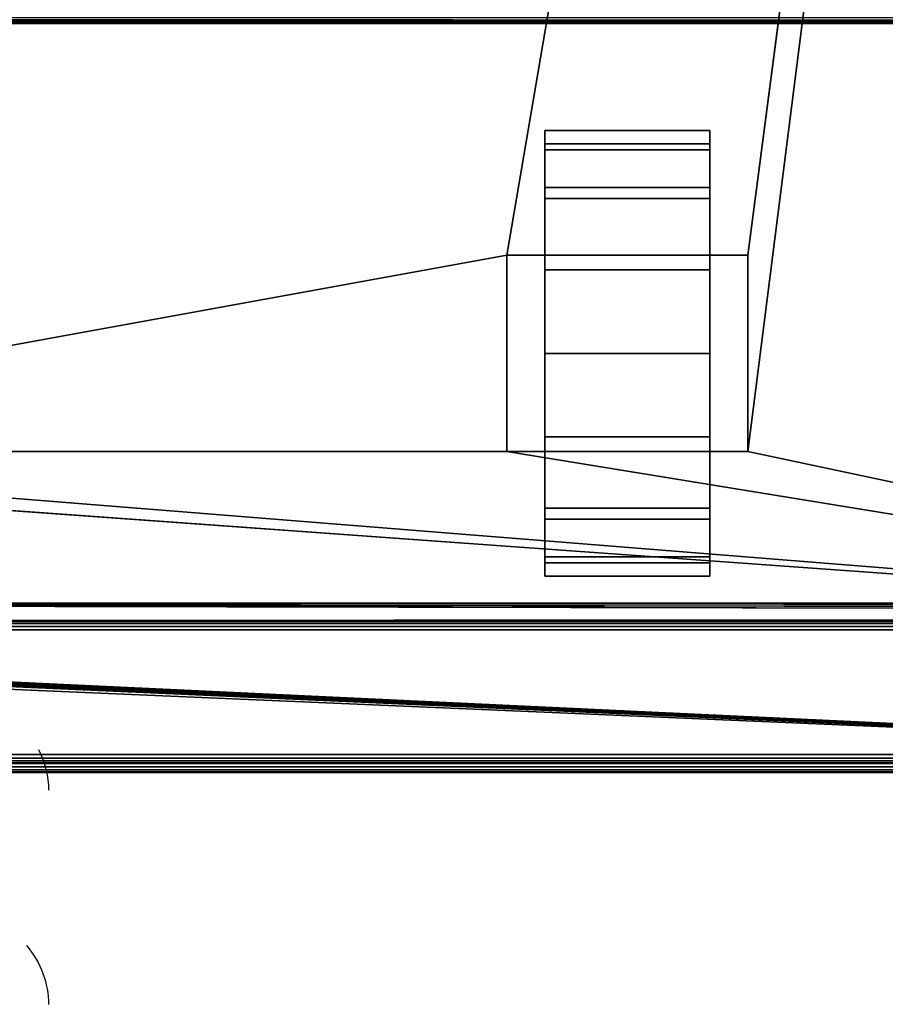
# Model space of a CAD drawing. Header units: millimetres. Extents: x -10 to 414, y -827 to 10.
# Tile 9 of 25: x 206 to 303, y -826 to -716. Entities that reach past the tile are written whole.
import ezdxf

# ---------------------------------------------------------------- set-up
doc = ezdxf.new("R2010")
doc.units = ezdxf.units.MM
doc.header["$MEASUREMENT"] = 0
for name, color, linetype, lineweight in [('0 Misc', 7, 'Continuous', 35), ('10 Raster Images', 7, 'Continuous', 35), ('5 Hatches', 7, 'Continuous', 35)]:
    doc.layers.add(name, color=color, linetype=linetype, lineweight=lineweight)

msp = doc.modelspace()

# ---------------------------------------------------------------- linework, layer by layer
at = {"layer": '0 Misc', "color": 160, "linetype": 'Continuous', "lineweight": 25}
for p, q in [((260.5, -742, 69.92), (377, -59, 69.92)), ((287.5, -742, 69.92), (377, -59, 69.92)), ((287.5, -764, 69.92), (377, -59, 69.92)), ((383, -716, 12.92), (17, -716, 12.92)), ((17, -716, 33.42), (383, -716, 33.42)), ((264.75, -732.77, 10.23), (264.75, -729.22, 32.65)), ((264.75, -729.22, 17.2), (264.75, -729.22, 32.65)), ((283.25, -732.77, 39.62), (283.25, -729.22, 17.2)), ((283.25, -729.22, 32.65), (283.25, -729.22, 17.2)), ((264.75, -738.31, 4.7), (264.75, -732.77, 39.62)), ((264.75, -732.77, 10.23), (264.75, -732.77, 39.62)), ((283.25, -738.31, 45.15), (283.25, -732.77, 10.23)), ((283.25, -732.77, 39.62), (283.25, -732.77, 10.23)), ((264.75, -742, 24.92), (264.75, -738.31, 45.15)), ((264.75, -738.31, 4.7), (264.75, -742, 24.92)), ((264.75, -738.31, 4.7), (264.75, -738.31, 45.15)), ((283.25, -742, 24.92), (283.25, -738.31, 4.7)), ((283.25, -742, 47.37), (283.25, -738.31, 4.7)), ((283.25, -738.31, 45.15), (283.25, -738.31, 4.7)), ((139.5, -764, 69.92), (260.5, -742, 69.92)), ((260.5, -742, 69.92), (260.5, -764, 69.92)), ((287.5, -742, 69.92), (260.5, -742, 69.92)), ((260.5, -742, 24.92), (260.5, -742, 69.92)), ((260.5, -742, 24.92), (264.75, -742, 24.92)), ((260.5, -764, 24.92), (260.5, -742, 24.92)), ((264.75, -742, 24.92), (260.5, -742, 69.92)), ((264.75, -742, 47.37), (260.5, -742, 69.92)), ((283.25, -742, 47.37), (260.5, -742, 69.92)), ((283.25, -742, 47.37), (264.75, -742, 47.37)), ((264.75, -742, 47.37), (264.75, -742, 24.92)), ((264.75, -742, 24.92), (264.75, -764, 24.92)), ((264.75, -760.73, 1.15), (264.75, -742, 24.92)), ((264.75, -753, -0.08), (264.75, -742, 24.92)), ((264.75, -745.27, 1.15), (264.75, -742, 24.92)), ((283.25, -742, 24.92), (283.25, -742, 47.37)), ((283.25, -764, 24.92), (283.25, -742, 24.92)), ((283.25, -742, 24.92), (287.5, -742, 24.92)), ((283.25, -742, 24.92), (283.25, -760.73, 1.15)), ((283.25, -742, 24.92), (283.25, -753, -0.08)), ((283.25, -742, 24.92), (283.25, -745.27, 1.15)), ((287.5, -742, 24.92), (283.25, -742, 47.37)), ((287.5, -742, 69.92), (283.25, -742, 47.37)), ((287.5, -764, 69.92), (287.5, -742, 69.92)), ((287.5, -742, 69.92), (287.5, -742, 24.92)), ((287.5, -742, 24.92), (287.5, -764, 24.92)), ((264.75, -760.73, 1.15), (264.75, -764, 24.92)), ((283.25, -767.69, 45.15), (283.25, -760.73, 1.15)), ((283.25, -764, 24.92), (283.25, -760.73, 1.15)), ((377, -783, 69.92), (112.5, -764, 69.92)), ((377, -783, 69.92), (139.5, -764, 69.92)), ((260.5, -764, 69.92), (139.5, -764, 69.92)), ((260.5, -764, 69.92), (287.5, -764, 69.92)), ((260.5, -764, 69.92), (260.5, -764, 24.92)), ((260.5, -764, 24.92), (264.75, -764, 24.92)), ((377, -783, 69.92), (260.5, -764, 69.92)), ((260.5, -764, 24.92), (264.75, -764, 47.37)), ((260.5, -764, 69.92), (264.75, -764, 47.37)), ((264.75, -764, 47.37), (283.25, -764, 47.37)), ((264.75, -764, 24.92), (264.75, -764, 47.37)), ((264.75, -767.69, 4.7), (264.75, -764, 47.37)), ((264.75, -767.69, 4.7), (264.75, -764, 24.92)), ((264.75, -764, 47.37), (287.5, -764, 69.92)), ((283.25, -764, 47.37), (283.25, -764, 24.92)), ((283.25, -764, 24.92), (287.5, -764, 24.92)), ((283.25, -764, 24.92), (283.25, -767.69, 45.15)), ((283.25, -764, 24.92), (287.5, -764, 69.92)), ((283.25, -764, 47.37), (287.5, -764, 69.92)), ((287.5, -764, 24.92), (287.5, -764, 69.92)), ((377, -783, 69.92), (287.5, -764, 69.92)), ((264.75, -773.23, 10.23), (264.75, -767.69, 45.15)), ((264.75, -767.69, 4.7), (264.75, -767.69, 45.15)), ((283.25, -773.23, 39.62), (283.25, -767.69, 4.7)), ((283.25, -767.69, 45.15), (283.25, -767.69, 4.7)), ((264.75, -776.78, 17.2), (264.75, -773.23, 39.62)), ((264.75, -773.23, 10.23), (264.75, -773.23, 39.62)), ((283.25, -776.78, 32.65), (283.25, -773.23, 10.23)), ((283.25, -773.23, 39.62), (283.25, -773.23, 10.23)), ((264.75, -776.78, 17.2), (264.75, -776.78, 32.65)), ((283.25, -776.78, 32.65), (283.25, -776.78, 17.2)), ((399, -799, 697.92), (16.71, -781.71, 697.92)), ((399, -799, 697.92), (16.89, -781.45, 697.92)), ((399, -799, 697.92), (16.99, -781.16, 697.92)), ((17, -781, 697.92), (383, -781, 697.92)), ((399, -799, 697.92), (17, -781, 697.92)), ((383.29, -781.71, 697.92), (17, -781, 697.92)), ((383.11, -781.45, 697.92), (17, -781, 697.92)), ((383.01, -781.16, 697.92), (17, -781, 697.92)), ((399, -799, 697.92), (2, -782, 697.92)), ((399, -799, 697.92), (16, -782, 697.92)), ((399, -799, 697.92), (16.16, -781.99, 697.92)), ((399, -799, 697.92), (16.45, -781.89, 697.92)), ((4, -783, 13.42), (396, -783, 13.42)), ((396, -783, 693.92), (4, -783, 693.92)), ((359.5, -783, 450.92), (4, -783, 693.92)), ((360.3, -782.9, 92.92), (23, -783, 92.92)), ((377, -783, 92.92), (23, -783, 92.92)), ((23, -783, 69.92), (377, -783, 69.92)), ((396, -783, 13.42), (23, -783, 69.92)), ((359.5, -783, 427.92), (23, -783, 92.92)), ((359.5, -783, 450.92), (40.5, -783, 450.92)), ((40.5, -783, 427.92), (359.5, -783, 427.92)), ((396, -784, 12.42), (4, -784, 12.42)), ((4, -784, 694.92), (396, -784, 694.92)), ((4, -798, 12.42), (396, -798, 12.42)), ((396, -798, 694.92), (4, -798, 694.92)), ((1, -799, 697.92), (399, -799, 697.92)), ((399, -799, 719.92), (1, -799, 719.92)), ((396, -799, 13.42), (4, -799, 13.42)), ((4, -799, 693.92), (396, -799, 693.92)), ((195, -799, 578.92), (396, -799, 693.92)), ((200, -799, 258.92), (396, -799, 693.92)), ((201.36, -799, 258.71), (396, -799, 693.92)), ((202.59, -799, 258.08), (396, -799, 693.92)), ((202.59, -799, 571.76), (396, -799, 693.92)), ((203.56, -799, 257.11), (396, -799, 693.92)), ((203.56, -799, 572.74), (396, -799, 693.92)), ((203.95, -799, 256.46), (396, -799, 693.92)), ((203.95, -799, 573.39), (396, -799, 693.92)), ((204.28, -799, 255.7), (396, -799, 693.92)), ((204.49, -799, 574.74), (396, -799, 693.92)), ((204.55, -799, 254.92), (396, -799, 13.42)), ((204.55, -799, 254.92), (396, -799, 693.92)), ((205, -799, 577.92), (396, -799, 693.92)), ((205, -799, 578.92), (396, -799, 693.92)), ((1, -800, 718.92), (399, -800, 718.92)), ((399, -800, 698.92), (1, -800, 698.92))]:
    msp.add_line(p, q, dxfattribs=at).dxf.unprotected_set("ltscale", 0)
at = {"layer": '0 Misc', "color": 160, "linetype": 'Continuous', "lineweight": 25, "extrusion": (1, 0, 0)}
msp.add_arc((-753, 24.92, 264.75), 25, 116.1039, 63.8961, dxfattribs=at).dxf.unprotected_set("ltscale", 0)
at = {"layer": '0 Misc', "color": 160, "linetype": 'Continuous', "lineweight": 25, "extrusion": (-1, 0, 0)}
msp.add_arc((753, 24.92, -283.25), 25, 116.1039, 63.8961, dxfattribs=at).dxf.unprotected_set("ltscale", 0)
at = {"layer": '0 Misc', "color": 160, "linetype": 'Continuous', "lineweight": 25, "extrusion": (0, 0.572254, -0.820077)}
for centre, start in [((-194.68, -513.49, -665.61), 157.3019), ((-194.68, -532.81, -679.86), 146.0516)]:
    msp.add_arc(centre, 14.41, start, 180, dxfattribs=at).dxf.unprotected_set("ltscale", 0)
at = {"layer": '0 Misc', "color": 160, "linetype": 'Continuous', "lineweight": 25, "extrusion": (6.30254e-15, -0.572254, -0.820077)}
msp.add_arc((194.68, 1007.7, -0.68), 14.41, 326.0516, 0, dxfattribs=at).dxf.unprotected_set("ltscale", 0)
at = {"layer": '0 Misc', "color": 7, "lineweight": 25}
for points in [[(383, -17, 697.92), (17, -781, 697.92), (17, -17, 697.92)], [(17, -781, 697.92), (383, -17, 697.92), (383, -781, 697.92)], [(23, -783, 92.92), (360.3, -782.9, 92.92), (23, -59, 92.92)], [(23, -59, 92.92), (360.3, -782.9, 92.92), (360.3, -59.1, 92.92)], [(377, -59, 69.92), (23, -783, 69.92), (23, -59, 69.92)], [(23, -783, 69.92), (377, -59, 69.92), (112.5, -742, 69.92)], [(112.5, -742, 69.92), (377, -59, 69.92), (139.5, -742, 69.92)], [(139.5, -742, 69.92), (377, -59, 69.92), (139.5, -764, 69.92)], [(139.5, -764, 69.92), (377, -59, 69.92), (260.5, -742, 69.92)], [(260.5, -742, 69.92), (377, -59, 69.92), (287.5, -742, 69.92)], [(287.5, -742, 69.92), (377, -59, 69.92), (287.5, -764, 69.92)], [(377, -783, 69.92), (287.5, -764, 69.92), (377, -59, 69.92)], [(264.75, -729.22, 17.2), (264.75, -729.22, 32.65), (264.75, -728, 24.92)], [(283.25, -729.22, 32.65), (283.25, -729.22, 17.2), (283.25, -728, 24.92)], [(264.75, -732.77, 10.23), (264.75, -732.77, 39.62), (264.75, -729.22, 32.65)], [(264.75, -732.77, 10.23), (264.75, -729.22, 32.65), (264.75, -729.22, 17.2)], [(283.25, -732.77, 39.62), (283.25, -732.77, 10.23), (283.25, -729.22, 17.2)], [(283.25, -732.77, 39.62), (283.25, -729.22, 17.2), (283.25, -729.22, 32.65)], [(264.75, -738.31, 4.7), (264.75, -738.31, 45.15), (264.75, -732.77, 39.62)], [(264.75, -738.31, 4.7), (264.75, -732.77, 39.62), (264.75, -732.77, 10.23)], [(283.25, -738.31, 45.15), (283.25, -738.31, 4.7), (283.25, -732.77, 10.23)], [(283.25, -738.31, 45.15), (283.25, -732.77, 10.23), (283.25, -732.77, 39.62)], [(264.75, -738.31, 45.15), (264.75, -742, 24.92), (264.75, -742, 47.37)], [(264.75, -745.27, 1.15), (264.75, -742, 24.92), (264.75, -738.31, 4.7)], [(264.75, -738.31, 4.7), (264.75, -742, 24.92), (264.75, -738.31, 45.15)], [(283.25, -742, 24.92), (283.25, -745.27, 1.15), (283.25, -738.31, 4.7)], [(283.25, -742, 24.92), (283.25, -738.31, 4.7), (283.25, -742, 47.37)], [(283.25, -742, 47.37), (283.25, -738.31, 4.7), (283.25, -738.31, 45.15)], [(260.5, -764, 69.92), (139.5, -764, 69.92), (260.5, -742, 69.92)], [(260.5, -742, 69.92), (264.75, -742, 24.92), (260.5, -742, 24.92)], [(264.75, -742, 24.92), (260.5, -742, 69.92), (264.75, -742, 47.37)], [(264.75, -742, 47.37), (260.5, -742, 69.92), (283.25, -742, 47.37)], [(287.5, -742, 69.92), (283.25, -742, 47.37), (260.5, -742, 69.92)], [(264.75, -760.73, 1.15), (264.75, -764, 24.92), (264.75, -742, 24.92)], [(264.75, -760.73, 1.15), (264.75, -742, 24.92), (264.75, -753, -0.08)], [(264.75, -753, -0.08), (264.75, -742, 24.92), (264.75, -745.27, 1.15)], [(283.25, -764, 24.92), (283.25, -760.73, 1.15), (283.25, -742, 24.92)], [(283.25, -742, 24.92), (283.25, -760.73, 1.15), (283.25, -753, -0.08)], [(283.25, -742, 24.92), (283.25, -753, -0.08), (283.25, -745.27, 1.15)], [(283.25, -742, 47.37), (287.5, -742, 24.92), (283.25, -742, 24.92)], [(287.5, -742, 24.92), (283.25, -742, 47.37), (287.5, -742, 69.92)], [(264.75, -767.69, 4.7), (264.75, -764, 24.92), (264.75, -760.73, 1.15)], [(283.25, -767.69, 45.15), (283.25, -767.69, 4.7), (283.25, -760.73, 1.15)], [(283.25, -767.69, 45.15), (283.25, -760.73, 1.15), (283.25, -764, 24.92)], [(23, -783, 69.92), (112.5, -764, 69.92), (377, -783, 69.92)], [(377, -783, 69.92), (112.5, -764, 69.92), (139.5, -764, 69.92)], [(377, -783, 69.92), (139.5, -764, 69.92), (260.5, -764, 69.92)], [(377, -783, 69.92), (260.5, -764, 69.92), (287.5, -764, 69.92)], [(264.75, -764, 47.37), (260.5, -764, 24.92), (264.75, -764, 24.92)], [(260.5, -764, 24.92), (264.75, -764, 47.37), (260.5, -764, 69.92)], [(260.5, -764, 69.92), (264.75, -764, 47.37), (287.5, -764, 69.92)], [(264.75, -767.69, 4.7), (264.75, -767.69, 45.15), (264.75, -764, 47.37)], [(264.75, -767.69, 4.7), (264.75, -764, 47.37), (264.75, -764, 24.92)], [(283.25, -764, 47.37), (287.5, -764, 69.92), (264.75, -764, 47.37)], [(283.25, -764, 47.37), (283.25, -767.69, 45.15), (283.25, -764, 24.92)], [(287.5, -764, 69.92), (283.25, -764, 24.92), (287.5, -764, 24.92)], [(283.25, -764, 24.92), (287.5, -764, 69.92), (283.25, -764, 47.37)], [(264.75, -773.23, 10.23), (264.75, -773.23, 39.62), (264.75, -767.69, 45.15)], [(264.75, -773.23, 10.23), (264.75, -767.69, 45.15), (264.75, -767.69, 4.7)], [(283.25, -773.23, 39.62), (283.25, -773.23, 10.23), (283.25, -767.69, 4.7)], [(283.25, -773.23, 39.62), (283.25, -767.69, 4.7), (283.25, -767.69, 45.15)], [(264.75, -776.78, 17.2), (264.75, -776.78, 32.65), (264.75, -773.23, 39.62)], [(264.75, -776.78, 17.2), (264.75, -773.23, 39.62), (264.75, -773.23, 10.23)], [(283.25, -776.78, 32.65), (283.25, -776.78, 17.2), (283.25, -773.23, 10.23)], [(283.25, -776.78, 32.65), (283.25, -773.23, 10.23), (283.25, -773.23, 39.62)], [(264.75, -776.78, 32.65), (264.75, -776.78, 17.2), (264.75, -778, 24.92)], [(283.25, -776.78, 17.2), (283.25, -776.78, 32.65), (283.25, -778, 24.92)], [(399, -799, 697.92), (16.45, -781.89, 697.92), (16.71, -781.71, 697.92)], [(399, -799, 697.92), (16.71, -781.71, 697.92), (16.89, -781.45, 697.92)], [(399, -799, 697.92), (16.89, -781.45, 697.92), (16.99, -781.16, 697.92)], [(399, -799, 697.92), (16.99, -781.16, 697.92), (17, -781, 697.92)], [(399, -799, 697.92), (17, -781, 697.92), (383.29, -781.71, 697.92)], [(383.29, -781.71, 697.92), (17, -781, 697.92), (383.11, -781.45, 697.92)], [(383.11, -781.45, 697.92), (17, -781, 697.92), (383.01, -781.16, 697.92)], [(383.01, -781.16, 697.92), (17, -781, 697.92), (383, -781, 697.92)], [(1, -799, 697.92), (2, -782, 697.92), (399, -799, 697.92)], [(399, -799, 697.92), (2, -782, 697.92), (16, -782, 697.92)], [(399, -799, 697.92), (16, -782, 697.92), (16.16, -781.99, 697.92)], [(399, -799, 697.92), (16.16, -781.99, 697.92), (16.45, -781.89, 697.92)], [(4, -783, 13.42), (23, -783, 69.92), (396, -783, 13.42)], [(40.5, -783, 450.92), (4, -783, 693.92), (359.5, -783, 450.92)], [(396, -783, 693.92), (359.5, -783, 450.92), (4, -783, 693.92)], [(360.3, -782.9, 92.92), (23, -783, 92.92), (377, -783, 92.92)], [(377, -783, 69.92), (396, -783, 13.42), (23, -783, 69.92)], [(359.5, -783, 427.92), (377, -783, 92.92), (23, -783, 92.92)], [(359.5, -783, 427.92), (23, -783, 92.92), (40.5, -783, 427.92)]]:
    msp.add_3dface(points, dxfattribs=at)
for points, invisible_edges in [([(359.5, -783, 450.92), (40.5, -59, 450.92), (40.5, -783, 450.92)], 1), ([(359.5, -783, 450.92), (359.5, -59, 450.92), (40.5, -59, 450.92)], 12), ([(40.5, -783, 427.92), (359.5, -59, 427.92), (359.5, -783, 427.92)], 1), ([(40.5, -783, 427.92), (40.5, -59, 427.92), (359.5, -59, 427.92)], 12), ([(383.29, -715.71, 12.22), (16.38, -715.38, 12), (383.62, -715.38, 12)], 2), ([(383.29, -715.71, 12.22), (16.71, -715.71, 12.22), (16.38, -715.38, 12)], 12), ([(17, -715.71, 34.13), (383, -715.38, 34.35), (17, -715.38, 34.35)], 1), ([(17, -715.71, 34.13), (383, -715.71, 34.13), (383, -715.38, 34.35)], 12), ([(383.17, -715.83, 12.37), (16.71, -715.71, 12.22), (383.29, -715.71, 12.22)], 2), ([(383.17, -715.83, 12.37), (16.83, -715.83, 12.37), (16.71, -715.71, 12.22)], 12), ([(383.08, -715.92, 12.54), (16.83, -715.83, 12.37), (383.17, -715.83, 12.37)], 2), ([(383.08, -715.92, 12.54), (16.92, -715.92, 12.54), (16.83, -715.83, 12.37)], 12), ([(383.02, -715.98, 12.73), (16.92, -715.92, 12.54), (383.08, -715.92, 12.54)], 2), ([(383.02, -715.98, 12.73), (16.98, -715.98, 12.73), (16.92, -715.92, 12.54)], 12), ([(383, -716, 12.92), (16.98, -715.98, 12.73), (383.02, -715.98, 12.73)], 2), ([(383, -716, 12.92), (17, -716, 12.92), (16.98, -715.98, 12.73)], 12), ([(17, -715.92, 33.81), (383, -715.71, 34.13), (17, -715.71, 34.13)], 1), ([(17, -715.92, 33.81), (383, -715.92, 33.81), (383, -715.71, 34.13)], 12), ([(17, -716, 33.42), (383, -715.92, 33.81), (17, -715.92, 33.81)], 1), ([(17, -716, 33.42), (383, -716, 33.42), (383, -715.92, 33.81)], 12), ([(17, -716, 33.42), (383, -716, 12.92), (383, -716, 33.42)], 1), ([(17, -716, 33.42), (17, -716, 12.92), (383, -716, 12.92)], 12), ([(283.25, -729.5, 33.45), (264.75, -728.02, 24.03), (264.75, -729.5, 33.45)], 1), ([(283.25, -729.5, 33.45), (283.25, -728.02, 24.03), (264.75, -728.02, 24.03)], 12), ([(283.25, -728.02, 24.03), (264.75, -730.17, 14.74), (264.75, -728.02, 24.03)], 1), ([(283.25, -728.02, 24.03), (283.25, -730.17, 14.74), (264.75, -730.17, 14.74)], 12), ([(283.25, -734.4, 41.62), (264.75, -729.5, 33.45), (264.75, -734.4, 41.62)], 1), ([(283.25, -734.4, 41.62), (283.25, -729.5, 33.45), (264.75, -729.5, 33.45)], 12), ([(283.25, -730.17, 14.74), (264.75, -735.64, 6.93), (264.75, -730.17, 14.74)], 1), ([(283.25, -730.17, 14.74), (283.25, -735.64, 6.93), (264.75, -735.64, 6.93)], 12), ([(283.25, -742, 47.37), (264.75, -734.4, 41.62), (264.75, -742, 47.37)], 1), ([(283.25, -742, 47.37), (283.25, -734.4, 41.62), (264.75, -734.4, 41.62)], 12), ([(283.25, -735.64, 6.93), (264.75, -743.64, 1.74), (264.75, -735.64, 6.93)], 1), ([(283.25, -735.64, 6.93), (283.25, -743.64, 1.74), (264.75, -743.64, 1.74)], 12), ([(260.5, -742, 69.92), (260.5, -764, 24.92), (260.5, -764, 69.92)], 1), ([(260.5, -742, 69.92), (260.5, -742, 24.92), (260.5, -764, 24.92)], 12), ([(264.75, -764, 24.92), (260.5, -742, 24.92), (264.75, -742, 24.92)], 1), ([(264.75, -764, 24.92), (260.5, -764, 24.92), (260.5, -742, 24.92)], 12), ([(283.25, -742, 24.92), (287.5, -764, 24.92), (283.25, -764, 24.92)], 1), ([(283.25, -742, 24.92), (287.5, -742, 24.92), (287.5, -764, 24.92)], 12), ([(287.5, -764, 69.92), (287.5, -742, 24.92), (287.5, -742, 69.92)], 1), ([(287.5, -764, 69.92), (287.5, -764, 24.92), (287.5, -742, 24.92)], 12), ([(264.75, -743.64, 1.74), (283.25, -753, -0.08), (264.75, -753, -0.08)], 1), ([(264.75, -743.64, 1.74), (283.25, -743.64, 1.74), (283.25, -753, -0.08)], 12), ([(264.75, -753, -0.08), (283.25, -762.36, 1.74), (264.75, -762.36, 1.74)], 1), ([(264.75, -753, -0.08), (283.25, -753, -0.08), (283.25, -762.36, 1.74)], 12), ([(283.25, -762.36, 1.74), (264.75, -770.36, 6.93), (264.75, -762.36, 1.74)], 1), ([(283.25, -762.36, 1.74), (283.25, -770.36, 6.93), (264.75, -770.36, 6.93)], 12), ([(283.25, -771.6, 41.62), (264.75, -764, 47.37), (264.75, -771.6, 41.62)], 1), ([(283.25, -771.6, 41.62), (283.25, -764, 47.37), (264.75, -764, 47.37)], 12), ([(283.25, -770.36, 6.93), (264.75, -775.83, 14.74), (264.75, -770.36, 6.93)], 1), ([(283.25, -770.36, 6.93), (283.25, -775.83, 14.74), (264.75, -775.83, 14.74)], 12), ([(283.25, -776.5, 33.45), (264.75, -771.6, 41.62), (264.75, -776.5, 33.45)], 1), ([(283.25, -776.5, 33.45), (283.25, -771.6, 41.62), (264.75, -771.6, 41.62)], 12), ([(283.25, -775.83, 14.74), (264.75, -777.98, 24.03), (264.75, -775.83, 14.74)], 1), ([(283.25, -775.83, 14.74), (283.25, -777.98, 24.03), (264.75, -777.98, 24.03)], 12), ([(264.75, -777.98, 24.03), (283.25, -776.5, 33.45), (264.75, -776.5, 33.45)], 1), ([(264.75, -777.98, 24.03), (283.25, -777.98, 24.03), (283.25, -776.5, 33.45)], 12), ([(396, -783, 693.92), (4, -783.08, 694.31), (396, -783.08, 694.31)], 1), ([(396, -783, 693.92), (4, -783, 693.92), (4, -783.08, 694.31)], 12), ([(4, -783, 13.42), (396, -783.08, 13.04), (4, -783.08, 13.04)], 1), ([(4, -783, 13.42), (396, -783, 13.42), (396, -783.08, 13.04)], 12), ([(4, -783.29, 694.63), (396, -783.08, 694.31), (4, -783.08, 694.31)], 1), ([(4, -783.29, 694.63), (396, -783.29, 694.63), (396, -783.08, 694.31)], 12), ([(396, -783.29, 12.72), (4, -783.08, 13.04), (396, -783.08, 13.04)], 1), ([(396, -783.29, 12.72), (4, -783.29, 12.72), (4, -783.08, 13.04)], 12), ([(4, -783.62, 694.85), (396, -783.29, 694.63), (4, -783.29, 694.63)], 1), ([(4, -783.62, 694.85), (396, -783.62, 694.85), (396, -783.29, 694.63)], 12), ([(396, -783.62, 12.5), (4, -783.29, 12.72), (396, -783.29, 12.72)], 1), ([(396, -783.62, 12.5), (4, -783.62, 12.5), (4, -783.29, 12.72)], 12), ([(4, -784, 694.92), (396, -783.62, 694.85), (4, -783.62, 694.85)], 1), ([(4, -784, 694.92), (396, -784, 694.92), (396, -783.62, 694.85)], 12), ([(396, -784, 12.42), (4, -783.62, 12.5), (396, -783.62, 12.5)], 1), ([(396, -784, 12.42), (4, -784, 12.42), (4, -783.62, 12.5)], 12), ([(4, -798, 12.42), (396, -784, 12.42), (396, -798, 12.42)], 1), ([(4, -798, 12.42), (4, -784, 12.42), (396, -784, 12.42)], 12), ([(4, -798, 12.42), (396, -798.38, 12.5), (4, -798.38, 12.5)], 1), ([(4, -798, 12.42), (396, -798, 12.42), (396, -798.38, 12.5)], 12), ([(1, -799, 697.92), (399, -799.38, 698), (1, -799.38, 698)], 1), ([(1, -799, 697.92), (399, -799, 697.92), (399, -799.38, 698)], 12), ([(399, -799, 719.92), (1, -799.38, 719.85), (399, -799.38, 719.85)], 1), ([(399, -799, 719.92), (1, -799, 719.92), (1, -799.38, 719.85)], 12), ([(399, -799.71, 698.22), (1, -799.38, 698), (399, -799.38, 698)], 1), ([(399, -799.71, 698.22), (1, -799.71, 698.22), (1, -799.38, 698)], 12), ([(399, -799.38, 719.85), (1, -799.71, 719.63), (399, -799.71, 719.63)], 1), ([(399, -799.38, 719.85), (1, -799.38, 719.85), (1, -799.71, 719.63)], 12), ([(396, -798.71, 12.72), (4, -798.38, 12.5), (396, -798.38, 12.5)], 1), ([(396, -798.71, 12.72), (4, -798.71, 12.72), (4, -798.38, 12.5)], 12), ([(396, -798.92, 13.04), (4, -798.71, 12.72), (396, -798.71, 12.72)], 1), ([(396, -798.92, 13.04), (4, -798.92, 13.04), (4, -798.71, 12.72)], 12), ([(396, -799, 13.42), (4, -798.92, 13.04), (396, -798.92, 13.04)], 1), ([(396, -799, 13.42), (4, -799, 13.42), (4, -798.92, 13.04)], 12), ([(399, -799.92, 698.54), (1, -799.71, 698.22), (399, -799.71, 698.22)], 1), ([(399, -799.92, 698.54), (1, -799.92, 698.54), (1, -799.71, 698.22)], 12), ([(399, -799.71, 719.63), (1, -799.92, 719.31), (399, -799.92, 719.31)], 1), ([(399, -799.71, 719.63), (1, -799.71, 719.63), (1, -799.92, 719.31)], 12), ([(399, -800, 698.92), (1, -799.92, 698.54), (399, -799.92, 698.54)], 1), ([(399, -800, 698.92), (1, -800, 698.92), (1, -799.92, 698.54)], 12), ([(1, -800, 718.92), (399, -799.92, 719.31), (1, -799.92, 719.31)], 1), ([(1, -800, 718.92), (399, -800, 718.92), (399, -799.92, 719.31)], 12), ([(1, -800, 718.92), (399, -800, 698.92), (399, -800, 718.92)], 1), ([(1, -800, 718.92), (1, -800, 698.92), (399, -800, 698.92)], 12)]:
    msp.add_3dface(points, dxfattribs=dict(at, invisible_edges=invisible_edges))
at = {"layer": '0 Misc', "color": 5, "lineweight": 25}
for points, invisible_edges in [([(396, -798, 694.92), (4, -784, 694.92), (4, -798, 694.92)], 1), ([(396, -798, 694.92), (396, -784, 694.92), (4, -784, 694.92)], 12), ([(396, -798, 694.92), (4, -798.38, 694.85), (396, -798.38, 694.85)], 1), ([(396, -798, 694.92), (4, -798, 694.92), (4, -798.38, 694.85)], 12), ([(4, -798.71, 694.63), (396, -798.38, 694.85), (4, -798.38, 694.85)], 1), ([(4, -798.71, 694.63), (396, -798.71, 694.63), (396, -798.38, 694.85)], 12), ([(4, -798.92, 694.31), (396, -798.71, 694.63), (4, -798.71, 694.63)], 1), ([(4, -798.92, 694.31), (396, -798.92, 694.31), (396, -798.71, 694.63)], 12), ([(4, -799, 693.92), (396, -798.92, 694.31), (4, -798.92, 694.31)], 1), ([(4, -799, 693.92), (396, -799, 693.92), (396, -798.92, 694.31)], 12)]:
    msp.add_3dface(points, dxfattribs=dict(at, invisible_edges=invisible_edges))
for points in [[(396, -799, 13.42), (204.55, -799, 254.92), (4, -799, 13.42)], [(4, -799, 693.92), (195, -799, 578.92), (396, -799, 693.92)], [(205, -799, 578.92), (396, -799, 693.92), (195, -799, 578.92)], [(201.36, -799, 258.71), (396, -799, 693.92), (200, -799, 258.92)], [(200, -799, 258.92), (396, -799, 693.92), (202.59, -799, 571.76)], [(202.59, -799, 258.08), (396, -799, 693.92), (201.36, -799, 258.71)], [(203.56, -799, 257.11), (396, -799, 693.92), (202.59, -799, 258.08)], [(202.59, -799, 571.76), (396, -799, 693.92), (203.56, -799, 572.74)], [(203.95, -799, 256.46), (396, -799, 693.92), (203.56, -799, 257.11)], [(203.56, -799, 572.74), (396, -799, 693.92), (203.95, -799, 573.39)], [(204.28, -799, 255.7), (396, -799, 693.92), (203.95, -799, 256.46)], [(203.95, -799, 573.39), (396, -799, 693.92), (204.49, -799, 574.74)], [(204.55, -799, 254.92), (396, -799, 693.92), (204.28, -799, 255.7)], [(204.49, -799, 574.74), (396, -799, 693.92), (205, -799, 577.92)], [(204.55, -799, 254.92), (396, -799, 13.42), (396, -799, 693.92)], [(205, -799, 577.92), (396, -799, 693.92), (205, -799, 578.92)]]:
    msp.add_3dface(points, dxfattribs=at)
at = {"layer": '10 Raster Images', "color": 160, "linetype": 'Continuous', "lineweight": 25}
for p, q in [((264.75, -729.22, 17.2), (264.75, -728, 24.92)), ((264.75, -728, 24.92), (264.75, -729.22, 32.65)), ((283.25, -729.22, 32.65), (283.25, -728, 24.92)), ((283.25, -728, 24.92), (283.25, -729.22, 17.2)), ((264.75, -729.22, 32.65), (264.75, -732.77, 39.62)), ((264.75, -732.77, 10.23), (264.75, -729.22, 17.2)), ((283.25, -729.22, 17.2), (283.25, -732.77, 10.23)), ((283.25, -732.77, 39.62), (283.25, -729.22, 32.65)), ((264.75, -732.77, 39.62), (264.75, -738.31, 45.15)), ((264.75, -738.31, 4.7), (264.75, -732.77, 10.23)), ((283.25, -732.77, 10.23), (283.25, -738.31, 4.7)), ((283.25, -738.31, 45.15), (283.25, -732.77, 39.62)), ((264.75, -738.31, 45.15), (264.75, -742, 47.37)), ((264.75, -745.27, 1.15), (264.75, -738.31, 4.7)), ((283.25, -738.31, 4.7), (283.25, -745.27, 1.15)), ((283.25, -742, 47.37), (283.25, -738.31, 45.15)), ((260.5, -742, 69.92), (287.5, -742, 69.92)), ((260.5, -764, 69.92), (260.5, -742, 69.92)), ((260.5, -742, 69.92), (260.5, -742, 24.92)), ((260.5, -742, 24.92), (264.75, -742, 24.92)), ((287.5, -742, 69.92), (260.5, -742, 69.92)), ((264.75, -742, 47.37), (264.75, -742, 24.92)), ((264.75, -742, 24.92), (264.75, -764, 24.92)), ((264.75, -742, 24.92), (264.75, -742, 47.37)), ((264.75, -742, 47.37), (283.25, -742, 47.37)), ((283.25, -764, 24.92), (283.25, -742, 24.92)), ((283.25, -742, 24.92), (283.25, -742, 47.37)), ((283.25, -742, 47.37), (283.25, -742, 24.92)), ((283.25, -742, 24.92), (287.5, -742, 24.92)), ((287.5, -742, 69.92), (287.5, -764, 69.92)), ((287.5, -742, 24.92), (287.5, -742, 69.92)), ((264.75, -753, -0.08), (264.75, -745.27, 1.15)), ((283.25, -745.27, 1.15), (283.25, -753, -0.08)), ((264.75, -760.73, 1.15), (264.75, -753, -0.08)), ((283.25, -753, -0.08), (283.25, -760.73, 1.15)), ((264.75, -767.69, 4.7), (264.75, -760.73, 1.15)), ((283.25, -760.73, 1.15), (283.25, -767.69, 4.7)), ((287.5, -764, 69.92), (260.5, -764, 69.92)), ((264.75, -764, 24.92), (260.5, -764, 24.92)), ((260.5, -764, 24.92), (260.5, -764, 69.92)), ((260.5, -764, 69.92), (287.5, -764, 69.92)), ((264.75, -764, 47.37), (264.75, -767.69, 45.15)), ((264.75, -764, 24.92), (264.75, -764, 47.37)), ((283.25, -764, 47.37), (264.75, -764, 47.37)), ((264.75, -764, 47.37), (264.75, -764, 24.92)), ((283.25, -764, 47.37), (283.25, -764, 24.92)), ((283.25, -767.69, 45.15), (283.25, -764, 47.37)), ((287.5, -764, 24.92), (283.25, -764, 24.92)), ((283.25, -764, 24.92), (283.25, -764, 47.37)), ((287.5, -764, 69.92), (287.5, -764, 24.92)), ((264.75, -767.69, 45.15), (264.75, -773.23, 39.62)), ((264.75, -773.23, 10.23), (264.75, -767.69, 4.7)), ((283.25, -767.69, 4.7), (283.25, -773.23, 10.23)), ((283.25, -773.23, 39.62), (283.25, -767.69, 45.15)), ((264.75, -773.23, 39.62), (264.75, -776.78, 32.65)), ((264.75, -776.78, 17.2), (264.75, -773.23, 10.23)), ((283.25, -773.23, 10.23), (283.25, -776.78, 17.2)), ((283.25, -776.78, 32.65), (283.25, -773.23, 39.62)), ((264.75, -776.78, 32.65), (264.75, -778, 24.92)), ((264.75, -778, 24.92), (264.75, -776.78, 17.2)), ((283.25, -776.78, 17.2), (283.25, -778, 24.92)), ((283.25, -778, 24.92), (283.25, -776.78, 32.65)), ((4, -783, 13.42), (396, -783, 13.42)), ((396, -783, 693.92), (4, -783, 693.92)), ((377, -783, 92.92), (23, -783, 92.92)), ((23, -783, 69.92), (377, -783, 69.92)), ((377, -783, 69.92), (23, -783, 69.92)), ((23, -783, 92.92), (377, -783, 92.92)), ((40.5, -783, 450.92), (359.5, -783, 450.92)), ((359.5, -783, 427.92), (40.5, -783, 427.92)), ((1, -799, 697.92), (399, -799, 697.92)), ((396, -799, 13.42), (4, -799, 13.42)), ((4, -799, 693.92), (396, -799, 693.92))]:
    msp.add_line(p, q, dxfattribs=at).dxf.unprotected_set("ltscale", 0)
at = {"layer": '5 Hatches', "color": 7, "lineweight": 25}
for points, invisible_edges in [([(399, -799, 719.92), (1, -1, 719.92), (1, -799, 719.92)], 1), ([(399, -799, 719.92), (399, -1, 719.92), (1, -1, 719.92)], 12)]:
    msp.add_3dface(points, dxfattribs=dict(at, invisible_edges=invisible_edges))

doc.saveas('drawing.dxf')
